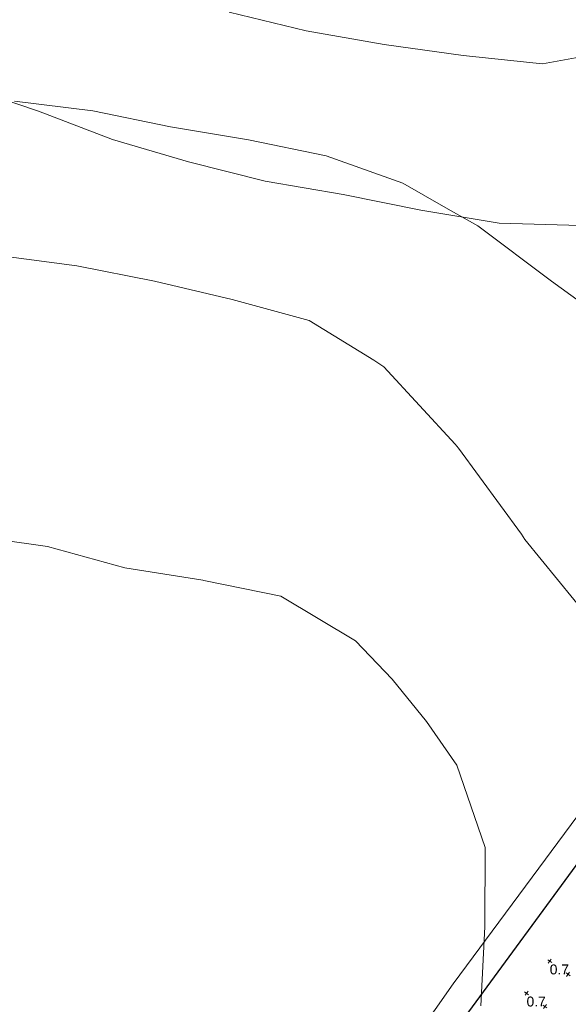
# Model space of a CAD drawing. Extents: x 11759 to 13757, y -2685 to 8839.
# Tile 29 of 58: x 12593 to 12732, y 5996 to 6244. Entities that reach past the tile are written whole.
import ezdxf

# ---------------------------------------------------------------- set-up
doc = ezdxf.new("R2010")
doc.units = 0
doc.header["$MEASUREMENT"] = 0
for name, color, linetype, lineweight in [('AGI32-Project_1-CALCPTS', 7, 'Continuous', 0), ('AGI32-Project_1-LUMINAIRE', 7, 'Continuous', 0), ('AGI32-Project_1-MARKPOINT', 7, 'Continuous', 0), ('AGI32-Project_1-OBJECT', 7, 'Continuous', 0), ('AGI32-Project_1-STATISTICAL_AREA', 7, 'Continuous', 0), ('AGI32-Project_1-TEMPLATE', 7, 'Continuous', 0)]:
    doc.layers.add(name, color=color, linetype=linetype, lineweight=lineweight)
doc.styles.add('AGI32-Arial', font='arial.ttf')

# ---------------------------------------------------------------- blocks, each defined once
blk = doc.blocks.new('AGI32-ID1buv4w-Project_1-OBJECT-159')
at = {"layer": 'AGI32-Project_1-OBJECT', "color": 8, "linetype": 'Continuous', "lineweight": 0}
blk.add_polyline3d([(601.258, 4221.581, 18.039), (574.573, 4183.459, 18.039), (644.463, 4127.546, 18.039), (911.319, 4499.873, 18.039), (846.511, 4553.244, 18.039)], close=True, dxfattribs=at)
blk = doc.blocks.new('AGI32-ID1buv4w-Project_1-STATISTICAL_AREA-SR 159 - WB')
at = {"layer": 'AGI32-Project_1-STATISTICAL_AREA', "color": 7, "linetype": 'Continuous', "lineweight": 30}
blk.add_line((579.74, 4179.83), (687.67, 4327.04), dxfattribs=at)
blk = doc.blocks.new('AGI32-ID1buv4w-Project_1-LUMINAIRE-HM4_Template2')
at = {"layer": 'AGI32-Project_1-TEMPLATE', "color": 1, "linetype": 'ByBlock', "lineweight": 0}
for p, q in [((0, 255.18, -100), (19.94, 254.78, -100)), ((19.94, 254.78, -100), (39.88, 252.8, -100)), ((39.88, 252.8, -100), (59.82, 251.5, -100)), ((59.82, 251.5, -100), (79.76, 249.5, -100)), ((79.76, 249.5, -100), (99.7, 244.62, -100)), ((99.7, 244.62, -100), (111.77, 239.28, -100)), ((111.77, 239.28, -100), (119.64, 235.83, -100)), ((119.64, 235.83, -100), (139.58, 223.87, -100)), ((139.58, 223.87, -100), (147.4, 219.34, -100)), ((99.7, -244.62, -100), (79.76, -249.5, -100)), ((79.76, -249.5, -100), (59.82, -251.5, -100)), ((-39.88, -252.8, -100), (-59.82, -251.5, -100)), ((-19.94, -254.78, -100), (-39.88, -252.8, -100)), ((39.88, -252.8, -100), (19.94, -254.78, -100)), ((59.82, -251.5, -100), (39.88, -252.8, -100)), ((0, -255.18, -100), (-19.94, -254.78, -100)), ((19.94, -254.78, -100), (0, -255.18, -100))]:
    blk.add_line(p, q, dxfattribs=at)
at = {"layer": 'AGI32-Project_1-TEMPLATE', "color": 5, "linetype": 'ByBlock', "lineweight": 0}
for p, q in [((0, 215.91, -100), (19.94, 215.43, -100)), ((19.94, 215.43, -100), (39.88, 213.54, -100)), ((39.88, 213.54, -100), (59.82, 210.98, -100)), ((59.82, 210.98, -100), (79.76, 207.72, -100)), ((79.76, 207.72, -100), (96.98, 199.4, -100)), ((96.98, 199.4, -100), (99.7, 198.01, -100)), ((99.7, 198.01, -100), (119.64, 180.41, -100)), ((119.64, 180.41, -100), (120.57, 179.46, -100)), ((120.57, 179.46, -100), (138.58, 159.52, -100)), ((138.58, 159.52, -100), (139.58, 158.23, -100)), ((139.58, 158.23, -100), (158.23, 139.58, -100)), ((96.98, -199.4, -100), (79.76, -207.72, -100)), ((79.76, -207.72, -100), (59.82, -210.98, -100)), ((59.82, -210.98, -100), (39.88, -213.54, -100)), ((39.88, -213.54, -100), (19.94, -215.43, -100)), ((19.94, -215.43, -100), (0, -215.91, -100))]:
    blk.add_line(p, q, dxfattribs=at)
at = {"layer": 'AGI32-Project_1-TEMPLATE', "color": 3, "linetype": 'ByBlock', "lineweight": 0}
for p, q in [((0, 144.89, -100), (19.94, 144.04, -100)), ((19.94, 144.04, -100), (39.88, 140.7, -100)), ((39.88, 140.7, -100), (59.82, 139.61, -100)), ((59.82, 139.61, -100), (60.05, 139.58, -100)), ((60.05, 139.58, -100), (79.76, 137.62, -100)), ((79.76, 137.62, -100), (99.7, 128.36, -100)), ((99.7, 128.36, -100), (109.89, 119.64, -100)), ((109.89, 119.64, -100), (119.64, 109.89, -100)), ((119.64, 109.89, -100), (128.36, 99.7, -100)), ((128.36, 99.7, -100), (137.62, 79.76, -100)), ((137.62, 79.76, -100), (139.58, 60.05, -100)), ((139.58, 60.05, -100), (139.61, 59.82, -100)), ((139.61, 59.82, -100), (140.7, 39.88, -100))]:
    blk.add_line(p, q, dxfattribs=at)
blk = doc.blocks.new('AGI32-ID1buv4w-Project_1-LUMINAIRE-HM4_95')
at = {"layer": 'AGI32-Project_1-TEMPLATE', "color": 7, "linetype": 'ByBlock', "lineweight": 0}
blk.add_blockref('AGI32-ID1buv4w-Project_1-LUMINAIRE-HM4_Template2', (0, 0), dxfattribs=at)
blk = doc.blocks.new('AGI32-ID1buv4w-Project_1-LUMINAIRE-HM4_94')
at = {"layer": 'AGI32-Project_1-TEMPLATE', "color": 7, "linetype": 'ByBlock', "lineweight": 0}
blk.add_blockref('AGI32-ID1buv4w-Project_1-LUMINAIRE-HM4_Template2', (0, 0), dxfattribs=at)
blk = doc.blocks.new('AGI32-ID1buv4w-MARKPOINT')
at = {"layer": 'AGI32-Project_1-MARKPOINT', "color": 0, "linetype": 'Continuous', "lineweight": 0}
for p, q in [((-0.125, 0), (0.125, 0)), ((0, -0.125), (0, 0.125))]:
    blk.add_line(p, q, dxfattribs=at)
blk = doc.blocks.new('AGI32-ID1buv4w-Project_1-CALCPTS-US 159 WB - STA 70+00 TO STA 65+00_Luminance')
at = {"layer": 'AGI32-Project_1-MARKPOINT', "color": 154, "linetype": 'Continuous', "lineweight": 0, "xscale": 4.999999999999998, "yscale": 4.999999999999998, "zscale": 4.999999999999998, "rotation": 234.2361941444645}
for p in [(625.62, 4227.27, 18.82), (630.24, 4223.94, 18.82), (619.77, 4219.15, 18.82), (624.4, 4215.82, 18.82)]:
    blk.add_blockref('AGI32-ID1buv4w-MARKPOINT', p, dxfattribs=at)
at = {"layer": 'AGI32-Project_1-CALCPTS', "color": 154, "linetype": 'Continuous', "lineweight": 0, "char_height": 2.5, "attachment_point": 1, "style": 'AGI32-Arial'}
for insert in [(625.62, 4226.43, 18.82), (619.77, 4218.32, 18.82)]:
    blk.add_mtext('0.7', dxfattribs=dict(at, insert=insert))

msp = doc.modelspace()

# ---------------------------------------------------------------- block references
at = {"layer": 'AGI32-Project_1-CALCPTS', "color": 7, "linetype": 'Continuous', "lineweight": 0}
msp.add_blockref('AGI32-ID1buv4w-Project_1-CALCPTS-US 159 WB - STA 70+00 TO STA 65+00_Luminance', (12101.41, 1779.14), dxfattribs=at)
at = {"layer": 'AGI32-Project_1-LUMINAIRE', "color": 7, "linetype": 'Continuous', "lineweight": 0}
for name, p, rotation in [('AGI32-ID1buv4w-Project_1-LUMINAIRE-HM4_95', (12702.95, 6454.59, 100), 344.7442849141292), ('AGI32-ID1buv4w-Project_1-LUMINAIRE-HM4_94', (12565.62, 5969.95, 100), 354.0942990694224)]:
    msp.add_blockref(name, p, dxfattribs=dict(at, rotation=rotation))
at = {"layer": 'AGI32-Project_1-OBJECT', "color": 7, "linetype": 'Continuous', "lineweight": 0}
msp.add_blockref('AGI32-ID1buv4w-Project_1-OBJECT-159', (12101.41, 1779.14), dxfattribs=at)
at = {"layer": 'AGI32-Project_1-STATISTICAL_AREA', "color": 7, "linetype": 'Continuous', "lineweight": 0}
msp.add_blockref('AGI32-ID1buv4w-Project_1-STATISTICAL_AREA-SR 159 - WB', (12101.41, 1779.14), dxfattribs=at)

doc.saveas('drawing.dxf')
